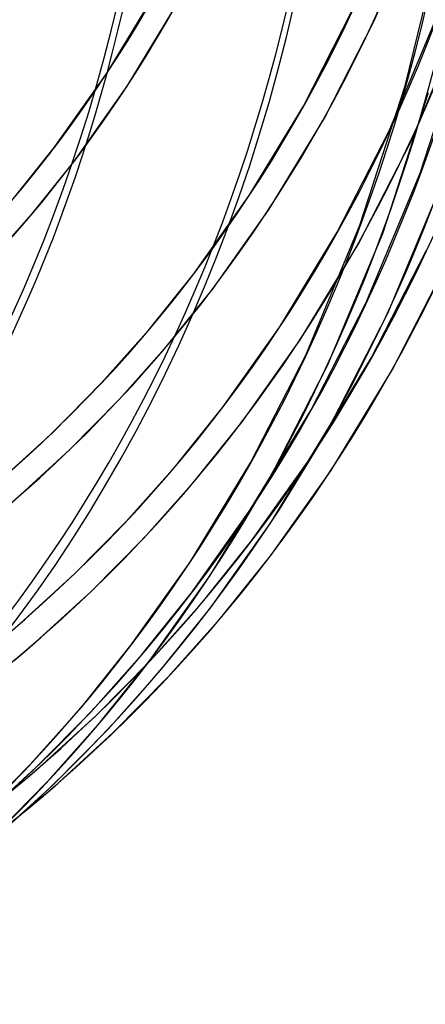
# Model space of a CAD drawing. Header units: millimetres. Extents: x -240 to 234, y -303 to 298.
# Tile 12 of 77: x 157 to 191, y -174 to -92. Entities that reach past the tile are written whole.
import ezdxf

# ---------------------------------------------------------------- set-up
doc = ezdxf.new("R2010")
doc.units = ezdxf.units.MM
doc.layers.add('MAIN-1', color=7, linetype='Continuous')
doc.layers.add('MAIN-2', color=7, linetype='Continuous')

msp = doc.modelspace()

# ---------------------------------------------------------------- linework, layer by layer
at = {"layer": 'MAIN-1'}
for centre, major_axis, ratio, start_param, end_param in [((-0.4999999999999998, -0.4330127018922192), (139.4412318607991, -161.0128655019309), 0.7500000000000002, -0.3152973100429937, 0.7137243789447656), ((-5.749999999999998, -4.979646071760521), (-132.5673683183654, 153.0756115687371), 0.7500000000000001, -3.141592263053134, -2.427868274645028)]:
    msp.add_ellipse(centre, major_axis=major_axis, ratio=ratio, start_param=start_param, end_param=end_param, dxfattribs=at)
at = {"layer": 'MAIN-2'}
for p, q in [((186.5328648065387, -92.41995629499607), (190.7153719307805, -82.388774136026)), ((189.1011575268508, -97.80941979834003), (191.4371293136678, -88.32505288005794)), ((164.3439949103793, -96.73806570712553), (168.4323848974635, -89.97351843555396)), ((166.0299193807, -97.84164043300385), (170.1929268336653, -90.95367471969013)), ((180.651363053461, -99.49906206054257), (184.7071253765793, -91.56737153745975)), ((187.7759512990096, -101.5469108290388), (192.0875569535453, -91.21018787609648)), ((182.404470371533, -100.4925353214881), (186.5328648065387, -92.41995629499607)), ((189.6016775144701, -102.3995182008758), (193.980124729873, -91.90192426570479)), ((190.3507745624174, -105.0576138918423), (194.1011575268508, -93.47929277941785)), ((159.9955115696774, -102.9000847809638), (164.3439949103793, -96.73806570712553)), ((161.5999582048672, -104.1190827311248), (166.0299193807, -97.84164043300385)), ((185.3507750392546, -109.3877404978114), (189.1011575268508, -97.80941979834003)), ((187.2405666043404, -110.086973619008), (191.0416095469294, -98.35245901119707)), ((176.1494340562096, -106.9250007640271), (180.651363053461, -99.49906206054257)), ((177.8189239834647, -108.0535792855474), (182.404470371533, -100.4925353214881)), ((183.4694254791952, -109.9613686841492), (187.7759512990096, -101.5469108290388)), ((156.5747441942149, -107.1691810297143), (159.9955115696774, -102.9000847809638)), ((185.235735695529, -110.9312199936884), (189.6016775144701, -102.3995182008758)), ((158.1140355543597, -108.4694877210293), (161.5999582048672, -104.1190827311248)), ((185.8447640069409, -115.8565931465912), (190.3507745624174, -105.0576138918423)), ((187.6705034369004, -116.7091911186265), (192.2405666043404, -105.7568466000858)), ((171.5477322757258, -113.4331255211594), (176.1494340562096, -106.9250007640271)), ((154.4387718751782, -112.5986042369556), (158.1140355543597, -108.4694877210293)), ((173.1521789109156, -114.6521300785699), (177.8189239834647, -108.0535792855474)), ((180.8447635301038, -120.1867205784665), (185.3507750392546, -109.3877404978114)), ((178.684754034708, -117.8338635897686), (183.4694254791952, -109.9613686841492)), ((182.6705034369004, -121.0393181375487), (187.2405666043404, -110.086973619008)), ((180.3832961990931, -118.9183143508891), (185.235735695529, -110.9312199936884)), ((186.3061409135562, -120.3901994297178), (190.844750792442, -111.5264821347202)), ((188.0634444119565, -121.376174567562), (192.6704902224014, -112.379073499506)), ((167.8348187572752, -118.0668160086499), (171.5477322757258, -113.4331255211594)), ((169.37411011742, -119.3671226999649), (173.1521789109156, -114.6521300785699)), ((181.2963305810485, -124.7378690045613), (185.8447640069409, -115.8565931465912)), ((183.0547214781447, -125.7218818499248), (187.6705034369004, -116.7091911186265)), ((163.921008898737, -122.4639606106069), (167.8348187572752, -118.0668160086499)), ((173.9530053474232, -124.5152160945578), (178.684754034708, -117.8338635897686)), ((165.3908693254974, -123.8422560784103), (169.37411011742, -119.3671226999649)), ((175.557451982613, -125.7342140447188), (180.3832961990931, -118.9183143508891)), ((176.2963305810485, -129.0679960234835), (180.8447635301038, -120.1867205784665)), ((178.0547214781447, -130.052008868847), (182.6705034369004, -121.0393181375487)), ((181.2611678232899, -128.6800715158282), (186.3061409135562, -120.3901994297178)), ((182.9397878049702, -129.7947278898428), (188.0634444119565, -121.376174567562)), ((159.8118769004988, -126.6246906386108), (163.921008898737, -122.4639606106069)), ((161.2082864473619, -128.0773741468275), (165.3908693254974, -123.8422560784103)), ((170.052829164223, -129.3826074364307), (173.9530053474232, -124.5152160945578)), ((176.2395008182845, -133.0429860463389), (181.2963305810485, -124.7378690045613)), ((171.5921186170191, -130.6829223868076), (175.557451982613, -125.7342140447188)), ((177.9205419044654, -134.1539860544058), (183.0547214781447, -125.7218818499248)), ((155.4975182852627, -130.5618435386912), (159.8118769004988, -126.6246906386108)), ((156.8166424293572, -132.0850485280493), (161.2082864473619, -128.0773741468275)), ((171.2395008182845, -137.3731130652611), (176.2963305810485, -129.0679960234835)), ((176.3582784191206, -135.5972934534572), (181.2611678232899, -128.6800715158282)), ((165.9415814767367, -134.0015561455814), (170.052829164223, -129.3826074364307)), ((172.9205423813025, -138.4841126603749), (178.0547214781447, -130.052008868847)), ((177.9627250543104, -136.8162980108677), (182.9397878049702, -129.7947278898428)), ((167.411455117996, -135.3798554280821), (171.5921186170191, -130.6829223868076)), ((171.3582652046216, -139.9274166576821), (176.2395008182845, -133.0429860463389)), ((161.6251668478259, -138.3721897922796), (165.9415814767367, -134.0015561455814)), ((172.9627250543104, -141.1464250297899), (177.9205419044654, -134.1539860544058)), ((163.02156318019, -139.8248562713), (167.411455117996, -135.3798554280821)), ((172.2708273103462, -140.6984008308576), (176.3582784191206, -135.5972934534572)), ((166.3582652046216, -144.2575436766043), (171.2395008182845, -137.3731130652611)), ((173.8101167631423, -141.998722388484), (177.9627250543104, -136.8162980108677)), ((157.0931522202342, -142.507959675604), (161.6251668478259, -138.3721897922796)), ((167.9627245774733, -145.4765524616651), (172.9205423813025, -138.4841126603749)), ((158.4122763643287, -144.0311514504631), (163.02156318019, -139.8248562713)), ((167.2708273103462, -145.0285344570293), (171.3582652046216, -139.9274166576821)), ((167.9621540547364, -145.539151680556), (172.2708273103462, -140.6984008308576)), ((168.8101035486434, -146.3288455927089), (172.9627250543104, -141.1464250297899)), ((169.4320144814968, -146.9174669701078), (173.8101167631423, -141.998722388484)), ((157.5241343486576, -144.7927678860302), (158.4122763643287, -144.0311514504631)), ((162.270826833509, -149.3586618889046), (166.3582652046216, -144.2575436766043)), ((156.6285657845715, -145.5457257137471), (157.5241343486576, -144.7927678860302)), ((162.9621408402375, -149.8692880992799), (167.2708273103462, -145.0285344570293)), ((163.438443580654, -150.1196719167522), (167.9621540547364, -145.539151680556)), ((163.8101035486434, -150.6589726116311), (167.9627245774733, -145.4765524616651)), ((164.4320144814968, -151.24759398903), (168.8101035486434, -146.3288455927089)), ((164.8348125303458, -151.5723844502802), (169.4320144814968, -146.9174669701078)), ((157.9621408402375, -154.199415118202), (162.270826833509, -149.3586618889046)), ((158.4384171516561, -154.4498309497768), (162.9621408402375, -149.8692880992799)), ((158.6887861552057, -154.4540758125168), (163.438443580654, -150.1196719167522)), ((159.4320140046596, -155.5777214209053), (163.8101035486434, -150.6589726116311)), ((159.8348125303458, -155.9025114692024), (164.4320144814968, -151.24759398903)), ((160.0078574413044, -155.9773184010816), (164.8348125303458, -151.5723844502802)), ((153.4384171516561, -158.7799579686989), (157.9621408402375, -154.199415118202)), ((153.6887465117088, -158.784231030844), (158.4384171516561, -154.4498309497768)), ((157.7469146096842, -155.261533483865), (158.6887068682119, -154.4541454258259)), ((156.7970228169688, -156.0594596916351), (157.7469146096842, -155.261533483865)), ((154.834813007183, -160.2326380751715), (159.4320140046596, -155.5777214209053)), ((155.0078574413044, -160.3074454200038), (159.8348125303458, -155.9025114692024)), ((159.0330201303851, -156.8128769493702), (160.0078574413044, -155.9773184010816)), ((158.0496462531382, -157.6384653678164), (159.0330201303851, -156.8128769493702)), ((157.0578160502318, -158.4540528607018), (158.0496462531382, -157.6384653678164))]:
    msp.add_line(p, q, dxfattribs=at)
for centre, major_axis, ratio, start_param, end_param in [((-3.194375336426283e-15, -2.827640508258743e-15), (-138.7865781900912, 160.2569365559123), 0.7500000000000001, 0.7137243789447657, 3.855317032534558), ((24.24437499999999, 20.99624464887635), (-101.7047029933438, 117.438475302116), 0.7500000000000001, 3.108839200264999, 3.855317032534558), ((24.24437499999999, 20.99624464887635), (110.6747675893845, -127.7962137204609), 0.7500000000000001, -0.03590930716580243, 0.7137243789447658), ((24.24437499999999, 20.99624464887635), (-111.9938947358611, 129.3194105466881), 0.7500000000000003, 3.105261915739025, 3.855317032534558), ((24.24437499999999, 20.99624464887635), (120.9639593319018, -139.6771489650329), 0.7500000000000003, -0.03895256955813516, 0.7137243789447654), ((24.24437499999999, 20.99624464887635), (-122.2830864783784, 141.2003457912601), 0.7500000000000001, 3.102286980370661, 3.855317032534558), ((24.24437499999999, 20.99624464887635), (131.2531510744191, -151.558084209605), 0.7500000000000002, -0.04151846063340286, 0.7137243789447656), ((24.24437499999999, 20.99624464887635), (-132.5722782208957, 153.0812810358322), 0.7500000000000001, 3.09905003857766, 3.855317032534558), ((19.244375, 16.66611762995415), (137.848786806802, -159.174068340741), 0.7500000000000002, -0.04395438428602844, 0.7137243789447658), ((19.244375, 16.66611762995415), (-139.1679139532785, 160.6972651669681), 0.7500000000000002, 3.097662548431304, 3.855317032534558), ((14.244375, 12.33599061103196), (144.4444225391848, -166.7900524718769), 0.7500000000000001, -0.04521355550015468, 0.7137243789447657), ((14.244375, 12.33599061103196), (-145.7635496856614, 168.313249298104), 0.7500000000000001, 3.095619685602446, 3.855317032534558), ((9.244374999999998, 8.005863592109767), (144.4444225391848, -166.7900524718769), 0.7500000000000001, -0.04632462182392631, 0.7137243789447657), ((9.244374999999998, 8.005863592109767), (-145.7635496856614, 168.313249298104), 0.7500000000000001, 3.095619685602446, 3.855317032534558), ((4.244374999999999, 3.675736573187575), (144.4444225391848, -166.7900524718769), 0.7500000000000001, -0.04632462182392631, 0.7137243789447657), ((4.244374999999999, 3.675736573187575), (-145.7635496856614, 168.313249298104), 0.7500000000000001, 3.095619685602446, 3.855317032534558), ((-5.249999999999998, -4.546633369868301), (-131.9127146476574, 152.3196826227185), 0.7500000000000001, 2.944458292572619, 3.855317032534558)]:
    msp.add_ellipse(centre, major_axis=major_axis, ratio=ratio, start_param=start_param, end_param=end_param, dxfattribs=at)

doc.saveas('drawing.dxf')
